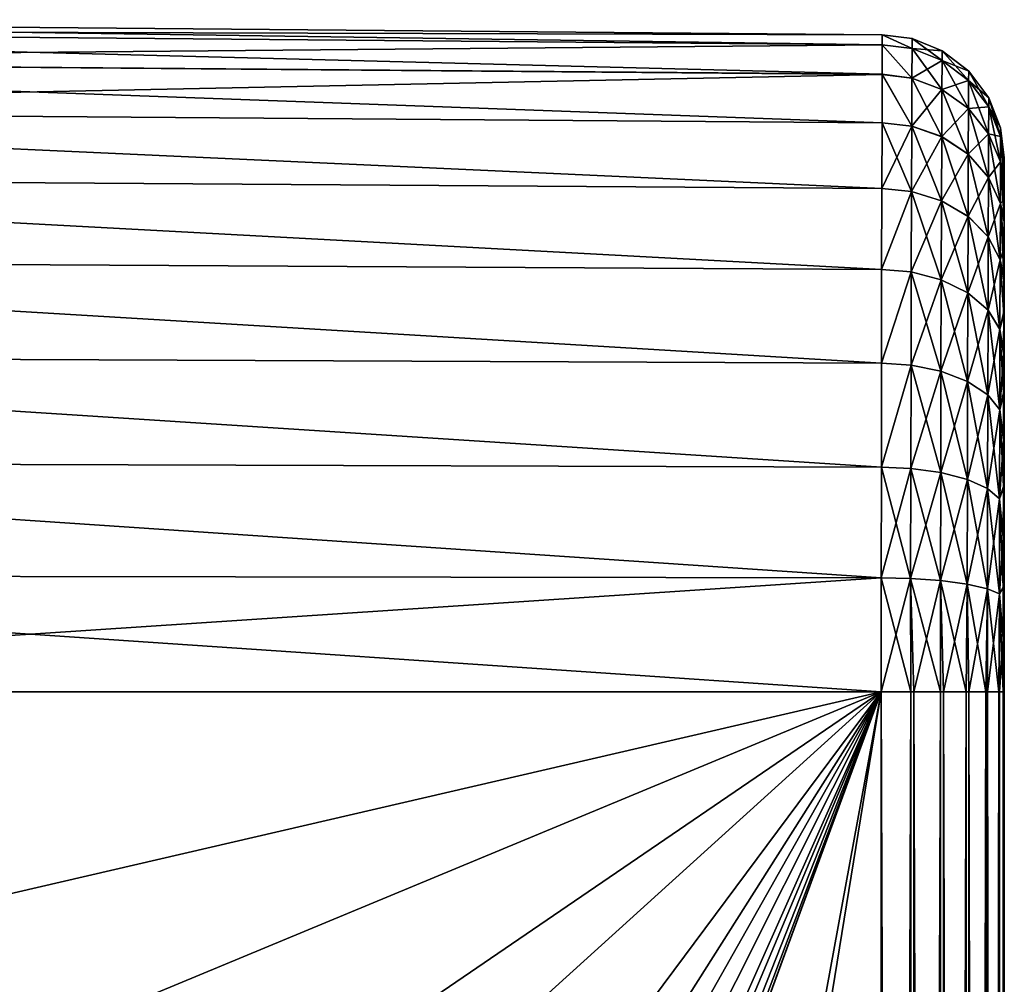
# Model space of a CAD drawing. Header units: metres. Extents: x 59 to 132, y -85 to 85.
# Tile 35 of 35: x 126 to 132, y 74 to 80. Entities that reach past the tile are written whole.
import ezdxf

# ---------------------------------------------------------------- set-up
doc = ezdxf.new("R2010")
doc.units = ezdxf.units.M
doc.layers.add('solid_21424500', color=7, linetype='CONTINUOUS')

msp = doc.modelspace()

# ---------------------------------------------------------------- linework, layer by layer
at = {"layer": 'solid_21424500'}
for points in [[(131.256332, 79.94558, -0.69598), (120.756546, 80.035843, -0.711723), (120.756546, 80.098122)], [(131.256546, 80.006485), (120.756546, 80.098122), (120.756546, 80.035843, 0.711723)], [(131.256546, 80.006485), (131.256332, 79.94558, -0.69598), (120.756546, 80.098122)], [(131.256332, 79.94558, -0.69598), (120.756546, 79.850937, -1.401732), (120.756546, 80.035843, -0.711723)], [(131.255768, 79.764915, 1.370188), (120.756546, 80.035843, 0.711723), (120.756546, 79.850937, 1.401732)], [(131.256332, 79.945633, 0.695678), (131.256546, 80.006485), (120.756546, 80.035843, 0.711723)], [(131.255768, 79.764915, 1.370188), (131.256332, 79.945633, 0.695678), (120.756546, 80.035843, 0.711723)], [(131.438324, 79.921875, -0.691838), (131.256332, 79.94558, -0.69598), (131.256546, 80.006485)], [(131.438324, 79.921944, 0.691371), (131.256546, 80.006485), (131.256332, 79.945633, 0.695678)], [(131.438614, 79.982376, -0.000235), (131.438324, 79.921875, -0.691838), (131.256546, 80.006485)], [(131.438324, 79.921944, 0.691371), (131.438614, 79.982376, -0.000235), (131.256546, 80.006485)], [(131.620697, 79.84893, -0.679102), (131.438324, 79.921875, -0.691838), (131.438614, 79.982376, -0.000235)], [(131.620972, 79.90831, -0.00023), (131.438614, 79.982376, -0.000235), (131.438324, 79.921944, 0.691371)], [(131.620972, 79.90831, -0.00023), (131.620697, 79.84893, -0.679102), (131.438614, 79.982376, -0.000235)], [(131.256332, 79.94558, -0.69598), (131.255768, 79.764771, -1.370587), (120.756546, 79.850937, -1.401732)], [(131.437485, 79.742371, 1.361999), (131.256332, 79.945633, 0.695678), (131.255768, 79.764915, 1.370188)], [(131.437485, 79.742203, -1.362442), (131.255768, 79.764771, -1.370587), (131.256332, 79.94558, -0.69598)], [(131.437485, 79.742371, 1.361999), (131.438324, 79.921944, 0.691371), (131.256332, 79.945633, 0.695678)], [(131.438324, 79.921875, -0.691838), (131.437485, 79.742203, -1.362442), (131.256332, 79.94558, -0.69598)], [(131.620697, 79.848999, 0.678644), (131.438324, 79.921944, 0.691371), (131.437485, 79.742371, 1.361999)], [(131.619888, 79.6726, -1.337361), (131.437485, 79.742203, -1.362442), (131.438324, 79.921875, -0.691838)], [(131.620697, 79.848999, 0.678644), (131.620972, 79.90831, -0.00023), (131.438324, 79.921944, 0.691371)], [(131.620697, 79.84893, -0.679102), (131.619888, 79.6726, -1.337361), (131.438324, 79.921875, -0.691838)], [(131.782715, 79.726662, -0.657653), (131.620697, 79.84893, -0.679102), (131.620972, 79.90831, -0.00023)], [(131.782974, 79.784157, -0.000223), (131.620972, 79.90831, -0.00023), (131.620697, 79.848999, 0.678644)], [(131.782974, 79.784157, -0.000223), (131.782715, 79.726662, -0.657653), (131.620972, 79.90831, -0.00023)], [(131.255768, 79.764771, -1.370587), (120.756546, 79.549057, -2.049092), (120.756546, 79.850937, -1.401732)], [(131.254883, 79.469856, 2.003036), (120.756546, 79.850937, 1.401732), (120.756546, 79.549057, 2.049092)], [(131.254883, 79.469856, 2.003036), (131.255768, 79.764915, 1.370188), (120.756546, 79.850937, 1.401732)], [(131.619888, 79.672768, 1.336927), (131.620697, 79.848999, 0.678644), (131.437485, 79.742371, 1.361999)], [(131.782715, 79.72673, 0.657209), (131.620697, 79.848999, 0.678644), (131.619888, 79.672768, 1.336927)], [(131.781952, 79.555931, -1.295121), (131.619888, 79.6726, -1.337361), (131.620697, 79.84893, -0.679102)], [(131.782715, 79.72673, 0.657209), (131.782974, 79.784157, -0.000223), (131.620697, 79.848999, 0.678644)], [(131.782715, 79.726662, -0.657653), (131.781952, 79.555931, -1.295121), (131.620697, 79.84893, -0.679102)], [(131.255768, 79.764771, -1.370587), (131.254883, 79.469673, -2.003352), (120.756546, 79.549057, -2.049092)], [(131.436203, 79.449051, 1.991252), (131.255768, 79.764915, 1.370188), (131.254883, 79.469856, 2.003036)], [(131.436203, 79.448814, -1.991652), (131.254883, 79.469673, -2.003352), (131.255768, 79.764771, -1.370587)], [(131.436203, 79.449051, 1.991252), (131.437485, 79.742371, 1.361999), (131.255768, 79.764915, 1.370188)], [(131.437485, 79.742203, -1.362442), (131.436203, 79.448814, -1.991652), (131.255768, 79.764771, -1.370587)], [(131.619888, 79.672768, 1.336927), (131.437485, 79.742371, 1.361999), (131.436203, 79.449051, 1.991252)], [(131.618652, 79.384666, -1.954989), (131.436203, 79.448814, -1.991652), (131.437485, 79.742203, -1.362442)], [(131.619888, 79.6726, -1.337361), (131.618652, 79.384666, -1.954989), (131.437485, 79.742203, -1.362442)], [(131.905258, 79.565926, -0.62939), (131.782715, 79.726662, -0.657653), (131.782974, 79.784157, -0.000223)], [(131.905502, 79.620934, -0.000214), (131.782974, 79.784157, -0.000223), (131.782715, 79.72673, 0.657209)], [(131.905502, 79.620934, -0.000214), (131.905258, 79.565926, -0.62939), (131.782974, 79.784157, -0.000223)], [(131.781952, 79.556091, 1.2947), (131.782715, 79.72673, 0.657209), (131.619888, 79.672768, 1.336927)], [(131.905258, 79.565987, 0.628966), (131.782715, 79.72673, 0.657209), (131.781952, 79.556091, 1.2947)], [(131.904541, 79.402557, -1.239464), (131.781952, 79.555931, -1.295121), (131.782715, 79.726662, -0.657653)], [(131.905258, 79.565987, 0.628966), (131.905502, 79.620934, -0.000214), (131.782715, 79.72673, 0.657209)], [(131.905258, 79.565926, -0.62939), (131.904541, 79.402557, -1.239464), (131.782715, 79.726662, -0.657653)], [(131.618652, 79.384903, 1.954596), (131.619888, 79.672768, 1.336927), (131.436203, 79.449051, 1.991252)], [(131.781952, 79.556091, 1.2947), (131.619888, 79.672768, 1.336927), (131.618652, 79.384903, 1.954596)], [(131.780777, 79.277145, -1.893241), (131.618652, 79.384666, -1.954989), (131.619888, 79.6726, -1.337361)], [(131.781952, 79.555931, -1.295121), (131.780777, 79.277145, -1.893241), (131.619888, 79.6726, -1.337361)], [(131.977509, 79.385658, -0.597649), (131.905258, 79.565926, -0.62939), (131.905502, 79.620934, -0.000214)], [(131.977737, 79.437889, -0.000203), (131.905502, 79.620934, -0.000214), (131.905258, 79.565987, 0.628966)], [(131.977737, 79.437889, -0.000203), (131.977509, 79.385658, -0.597649), (131.905502, 79.620934, -0.000214)], [(131.904541, 79.40271, 1.239061), (131.905258, 79.565987, 0.628966), (131.781952, 79.556091, 1.2947)], [(131.977509, 79.385719, 0.597246), (131.905258, 79.565987, 0.628966), (131.904541, 79.40271, 1.239061)], [(131.976868, 79.230553, -1.176956), (131.904541, 79.402557, -1.239464), (131.905258, 79.565926, -0.62939)], [(131.977509, 79.385719, 0.597246), (131.977737, 79.437889, -0.000203), (131.905258, 79.565987, 0.628966)], [(131.977509, 79.385658, -0.597649), (131.976868, 79.230553, -1.176956), (131.905258, 79.565926, -0.62939)], [(131.253799, 79.069412, -2.575047), (120.756546, 79.139351, -2.634209), (120.756546, 79.549057, -2.049092)], [(131.254883, 79.469673, -2.003352), (131.253799, 79.069412, -2.575047), (120.756546, 79.549057, -2.049092)], [(131.253799, 79.069489, 2.574951), (120.756546, 79.549057, 2.049092), (120.756546, 79.139351, 2.634209)], [(131.253799, 79.069489, 2.574951), (131.254883, 79.469856, 2.003036), (120.756546, 79.549057, 2.049092)], [(131.780777, 79.277374, 1.89286), (131.781952, 79.556091, 1.2947), (131.618652, 79.384903, 1.954596)], [(131.904541, 79.40271, 1.239061), (131.781952, 79.556091, 1.2947), (131.780777, 79.277374, 1.89286)], [(131.903458, 79.135796, -1.81188), (131.780777, 79.277145, -1.893241), (131.781952, 79.555931, -1.295121)], [(131.904541, 79.402557, -1.239464), (131.903458, 79.135796, -1.81188), (131.781952, 79.555931, -1.295121)], [(131.436203, 79.449051, 1.991252), (131.254883, 79.469856, 2.003036), (131.253799, 79.069489, 2.574951)], [(131.434647, 79.050652, -2.5604), (131.253799, 79.069412, -2.575047), (131.254883, 79.469673, -2.003352)], [(131.434647, 79.050957, 2.56003), (131.436203, 79.449051, 1.991252), (131.253799, 79.069489, 2.574951)], [(131.436203, 79.448814, -1.991652), (131.434647, 79.050652, -2.5604), (131.254883, 79.469673, -2.003352)], [(131.618652, 79.384903, 1.954596), (131.436203, 79.449051, 1.991252), (131.434647, 79.050957, 2.56003)], [(131.617126, 78.993912, -2.513267), (131.434647, 79.050652, -2.5604), (131.436203, 79.448814, -1.991652)], [(131.618652, 79.384666, -1.954989), (131.617126, 78.993912, -2.513267), (131.436203, 79.448814, -1.991652)], [(131.617126, 78.994209, 2.512903), (131.618652, 79.384903, 1.954596), (131.434647, 79.050957, 2.56003)], [(131.780777, 79.277374, 1.89286), (131.618652, 79.384903, 1.954596), (131.617126, 78.994209, 2.512903)], [(131.779343, 78.898804, -2.433886), (131.617126, 78.993912, -2.513267), (131.618652, 79.384666, -1.954989)], [(131.780777, 79.277145, -1.893241), (131.779343, 78.898804, -2.433886), (131.618652, 79.384666, -1.954989)], [(131.903458, 79.136017, 1.811516), (131.904541, 79.40271, 1.239061), (131.780777, 79.277374, 1.89286)], [(131.976868, 79.230698, 1.176573), (131.904541, 79.40271, 1.239061), (131.903458, 79.136017, 1.811516)], [(131.975891, 78.97728, -1.720504), (131.903458, 79.135796, -1.81188), (131.904541, 79.402557, -1.239464)], [(131.976868, 79.230698, 1.176573), (131.977509, 79.385719, 0.597246), (131.904541, 79.40271, 1.239061)], [(131.976868, 79.230553, -1.176956), (131.975891, 78.97728, -1.720504), (131.904541, 79.402557, -1.239464)], [(131.999741, 79.190575, 0.651282), (131.977509, 79.385719, 0.597246), (131.976868, 79.230698, 1.176573)], [(131.999466, 79.122025, -0.925346), (131.976868, 79.230553, -1.176956), (131.977509, 79.385658, -0.597649)], [(131.999939, 79.242531, -0.300598), (131.977509, 79.385658, -0.597649), (131.977737, 79.437889, -0.000203)], [(132, 79.256035, 0.018893), (131.977737, 79.437889, -0.000203), (131.977509, 79.385719, 0.597246)], [(131.999924, 79.238831, 0.338229), (132, 79.256035, 0.018893), (131.977509, 79.385719, 0.597246)], [(131.999741, 79.190575, 0.651282), (131.999924, 79.238831, 0.338229), (131.977509, 79.385719, 0.597246)], [(131.999771, 79.198006, -0.61403), (131.999466, 79.122025, -0.925346), (131.977509, 79.385658, -0.597649)], [(131.999939, 79.242531, -0.300598), (131.999771, 79.198006, -0.61403), (131.977509, 79.385658, -0.597649)], [(132, 79.256035, 0.018893), (131.999939, 79.242531, -0.300598), (131.977737, 79.437889, -0.000203)], [(131.779343, 78.899094, 2.433534), (131.780777, 79.277374, 1.89286), (131.617126, 78.994209, 2.512903)], [(131.903458, 79.136017, 1.811516), (131.780777, 79.277374, 1.89286), (131.779343, 78.899094, 2.433534)], [(131.902145, 78.773766, -2.329291), (131.779343, 78.898804, -2.433886), (131.780777, 79.277145, -1.893241)], [(131.903458, 79.135796, -1.81188), (131.902145, 78.773766, -2.329291), (131.780777, 79.277145, -1.893241)], [(131.975891, 78.977478, 1.720158), (131.976868, 79.230698, 1.176573), (131.903458, 79.136017, 1.811516)], [(131.999008, 79.001854, 1.263128), (131.976868, 79.230698, 1.176573), (131.975891, 78.977478, 1.720158)], [(131.998566, 78.883148, -1.515052), (131.975891, 78.97728, -1.720504), (131.976868, 79.230553, -1.176956)], [(131.99942, 79.110687, 0.962129), (131.999741, 79.190575, 0.651282), (131.976868, 79.230698, 1.176573)], [(131.999008, 79.001854, 1.263128), (131.99942, 79.110687, 0.962129), (131.976868, 79.230698, 1.176573)], [(131.999054, 79.016685, -1.227531), (131.998566, 78.883148, -1.515052), (131.976868, 79.230553, -1.176956)], [(131.999466, 79.122025, -0.925346), (131.999054, 79.016685, -1.227531), (131.976868, 79.230553, -1.176956)], [(131.998901, -21.989182, -1.326854), (131.999939, 79.242531, -0.300598), (132, 79.256035, 0.018893)], [(131.998901, -21.989182, -1.326854), (132, 79.256035, 0.018893), (131.999924, 79.238831, 0.338229)], [(131.998901, -21.989182, -1.326854), (131.999771, 79.198006, -0.61403), (131.999939, 79.242531, -0.300598)], [(131.998901, -21.989182, -1.326854), (131.999924, 79.238831, 0.338229), (131.999741, 79.190575, 0.651282)], [(131.998901, -21.989182, -1.326854), (131.999466, 79.122025, -0.925346), (131.999771, 79.198006, -0.61403)], [(131.998901, -21.989182, -1.326854), (131.999741, 79.190575, 0.651282), (131.99942, 79.110687, 0.962129)], [(131.252655, 78.575859, -3.068738), (120.756546, 78.634232, -3.139335), (120.756546, 79.139351, -2.634209)], [(131.253799, 79.069412, -2.575047), (131.252655, 78.575859, -3.068738), (120.756546, 79.139351, -2.634209)], [(131.252655, 78.575829, 3.068769), (120.756546, 79.139351, 2.634209), (120.756546, 78.634232, 3.139335)], [(131.252655, 78.575829, 3.068769), (131.253799, 79.069489, 2.574951), (120.756546, 79.139351, 2.634209)], [(131.902145, 78.774048, 2.328954), (131.903458, 79.136017, 1.811516), (131.779343, 78.899094, 2.433534)], [(131.975891, 78.977478, 1.720158), (131.903458, 79.136017, 1.811516), (131.902145, 78.774048, 2.328954)], [(131.974686, 78.633545, -2.211821), (131.902145, 78.773766, -2.329291), (131.903458, 79.135796, -1.81188)], [(131.975891, 78.97728, -1.720504), (131.974686, 78.633545, -2.211821), (131.903458, 79.135796, -1.81188)], [(131.998901, -21.989182, -1.326854), (131.999054, 79.016685, -1.227531), (131.999466, 79.122025, -0.925346)], [(131.998901, -21.989182, -1.326854), (131.99942, 79.110687, 0.962129), (131.999008, 79.001854, 1.263128)], [(131.434647, 79.050957, 2.56003), (131.253799, 79.069489, 2.574951), (131.252655, 78.575829, 3.068769)], [(131.434647, 79.050652, -2.5604), (131.252655, 78.575859, -3.068738), (131.253799, 79.069412, -2.575047)], [(131.432983, 78.560143, 3.051074), (131.434647, 79.050957, 2.56003), (131.252655, 78.575829, 3.068769)], [(131.434647, 79.050652, -2.5604), (131.432983, 78.559792, -3.051384), (131.252655, 78.575859, -3.068738)], [(131.617126, 78.994209, 2.512903), (131.434647, 79.050957, 2.56003), (131.432983, 78.560143, 3.051074)], [(131.615524, 78.512177, -2.995213), (131.432983, 78.559792, -3.051384), (131.434647, 79.050652, -2.5604)], [(131.617126, 78.993912, -2.513267), (131.615524, 78.512177, -2.995213), (131.434647, 79.050652, -2.5604)], [(131.615524, 78.512527, 2.994908), (131.617126, 78.994209, 2.512903), (131.432983, 78.560143, 3.051074)], [(131.779343, 78.899094, 2.433534), (131.617126, 78.994209, 2.512903), (131.615524, 78.512527, 2.994908)], [(131.777817, 78.432373, -2.900609), (131.615524, 78.512177, -2.995213), (131.617126, 78.993912, -2.513267)], [(131.779343, 78.898804, -2.433886), (131.777817, 78.432373, -2.900609), (131.617126, 78.993912, -2.513267)], [(131.974686, 78.633812, 2.211501), (131.975891, 78.977478, 1.720158), (131.902145, 78.774048, 2.328954)], [(131.997925, 78.700737, 1.820732), (131.975891, 78.977478, 1.720158), (131.974686, 78.633812, 2.211501)], [(131.997375, 78.531662, -2.050286), (131.974686, 78.633545, -2.211821), (131.975891, 78.97728, -1.720504)], [(131.998505, 78.865692, 1.548104), (131.999008, 79.001854, 1.263128), (131.975891, 78.977478, 1.720158)], [(131.997925, 78.700737, 1.820732), (131.998505, 78.865692, 1.548104), (131.975891, 78.977478, 1.720158)], [(131.998001, 78.72023, -1.791432), (131.997375, 78.531662, -2.050286), (131.975891, 78.97728, -1.720504)], [(131.998566, 78.883148, -1.515052), (131.998001, 78.72023, -1.791432), (131.975891, 78.97728, -1.720504)], [(131.998825, -21.986679, 1.368507), (131.999008, 79.001854, 1.263128), (131.998505, 78.865692, 1.548104)], [(131.998901, -21.989182, -1.326854), (131.998566, 78.883148, -1.515052), (131.999054, 79.016685, -1.227531)], [(131.998901, -21.989182, -1.326854), (131.999008, 79.001854, 1.263128), (131.998825, -21.986679, 1.368507)], [(131.777817, 78.432709, 2.900314), (131.779343, 78.899094, 2.433534), (131.615524, 78.512527, 2.994908)], [(131.902145, 78.774048, 2.328954), (131.779343, 78.899094, 2.433534), (131.777817, 78.432709, 2.900314)], [(131.900726, 78.327461, -2.775957), (131.777817, 78.432373, -2.900609), (131.779343, 78.898804, -2.433886)], [(131.902145, 78.773766, -2.329291), (131.900726, 78.327461, -2.775957), (131.779343, 78.898804, -2.433886)], [(131.989944, -21.662216, -4.010766), (131.998001, 78.72023, -1.791432), (131.998566, 78.883148, -1.515052)], [(131.989944, -21.662216, -4.010766), (131.998566, 78.883148, -1.515052), (131.998901, -21.989182, -1.326854)], [(131.998825, -21.986679, 1.368507), (131.998505, 78.865692, 1.548104), (131.997925, 78.700737, 1.820732)], [(131.900726, 78.327782, 2.775674), (131.902145, 78.774048, 2.328954), (131.777817, 78.432709, 2.900314)], [(131.974686, 78.633812, 2.211501), (131.902145, 78.774048, 2.328954), (131.900726, 78.327782, 2.775674)], [(131.973404, 78.209801, -2.63596), (131.900726, 78.327461, -2.775957), (131.902145, 78.773766, -2.329291)], [(131.974686, 78.633545, -2.211821), (131.973404, 78.209801, -2.63596), (131.902145, 78.773766, -2.329291)], [(131.989944, -21.662216, -4.010766), (131.997375, 78.531662, -2.050286), (131.998001, 78.72023, -1.791432)], [(131.997314, 78.511177, 2.075274), (131.997925, 78.700737, 1.820732), (131.974686, 78.633812, 2.211501)], [(131.998825, -21.986679, 1.368507), (131.997925, 78.700737, 1.820732), (131.997314, 78.511177, 2.075274)], [(131.251572, 78.003845, -3.469424), (120.756546, 78.049011, -3.549102), (120.756546, 78.634232, -3.139335)], [(131.252655, 78.575859, -3.068738), (131.251572, 78.003845, -3.469424), (120.756546, 78.634232, -3.139335)], [(131.251572, 78.003761, 3.469471), (120.756546, 78.634232, 3.139335), (120.756546, 78.049011, 3.549102)], [(131.251572, 78.003761, 3.469471), (131.252655, 78.575829, 3.068769), (120.756546, 78.634232, 3.139335)], [(131.973404, 78.210106, 2.635692), (131.974686, 78.633812, 2.211501), (131.900726, 78.327782, 2.775674)], [(131.996674, 78.299118, 2.308216), (131.974686, 78.633812, 2.211501), (131.973404, 78.210106, 2.635692)], [(131.996735, 78.319077, -2.287855), (131.973404, 78.209801, -2.63596), (131.974686, 78.633545, -2.211821)], [(131.996674, 78.299118, 2.308216), (131.997314, 78.511177, 2.075274), (131.974686, 78.633812, 2.211501)], [(131.997375, 78.531662, -2.050286), (131.996735, 78.319077, -2.287855), (131.974686, 78.633545, -2.211821)], [(131.432983, 78.559792, -3.051384), (131.251572, 78.003845, -3.469424), (131.252655, 78.575859, -3.068738)], [(131.432983, 78.560143, 3.051074), (131.252655, 78.575829, 3.068769), (131.251572, 78.003761, 3.469471)], [(131.431412, 77.991478, 3.449408), (131.432983, 78.560143, 3.051074), (131.251572, 78.003761, 3.469471)], [(131.432983, 78.559792, -3.051384), (131.431412, 77.991203, -3.449561), (131.251572, 78.003845, -3.469424)], [(131.615524, 78.512527, 2.994908), (131.432983, 78.560143, 3.051074), (131.431412, 77.991478, 3.449408)], [(131.613998, 77.954163, -3.38606), (131.431412, 77.991203, -3.449561), (131.432983, 78.559792, -3.051384)], [(131.615524, 78.512177, -2.995213), (131.613998, 77.954163, -3.38606), (131.432983, 78.559792, -3.051384)], [(131.613998, 77.954437, 3.385909), (131.615524, 78.512527, 2.994908), (131.431412, 77.991478, 3.449408)], [(131.777817, 78.432709, 2.900314), (131.615524, 78.512527, 2.994908), (131.613998, 77.954437, 3.385909)], [(131.776382, 77.89209, -3.279111), (131.613998, 77.954163, -3.38606), (131.615524, 78.512177, -2.995213)], [(131.777817, 78.432373, -2.900609), (131.776382, 77.89209, -3.279111), (131.615524, 78.512177, -2.995213)], [(131.989944, -21.662216, -4.010766), (131.996735, 78.319077, -2.287855), (131.997375, 78.531662, -2.050286)], [(131.998825, -21.986679, 1.368507), (131.997314, 78.511177, 2.075274), (131.996674, 78.299118, 2.308216)], [(131.776382, 77.892349, 3.278965), (131.777817, 78.432709, 2.900314), (131.613998, 77.954437, 3.385909)], [(131.900726, 78.327782, 2.775674), (131.777817, 78.432709, 2.900314), (131.776382, 77.892349, 3.278965)], [(131.899399, 77.810478, -3.138193), (131.776382, 77.89209, -3.279111), (131.777817, 78.432373, -2.900609)], [(131.900726, 78.327461, -2.775957), (131.899399, 77.810478, -3.138193), (131.777817, 78.432373, -2.900609)], [(131.899399, 77.81073, 3.138053), (131.900726, 78.327782, 2.775674), (131.776382, 77.892349, 3.278965)], [(131.973404, 78.210106, 2.635692), (131.900726, 78.327782, 2.775674), (131.899399, 77.81073, 3.138053)], [(131.972198, 77.718948, -2.979928), (131.899399, 77.810478, -3.138193), (131.900726, 78.327461, -2.775957)], [(131.973404, 78.209801, -2.63596), (131.972198, 77.718948, -2.979928), (131.900726, 78.327461, -2.775957)], [(131.996735, 78.319077, -2.287855), (131.996078, 78.080978, -2.506759), (131.973404, 78.209801, -2.63596)], [(131.989944, -21.662216, -4.010766), (131.993362, 24.427891, -3.25963), (131.996735, 78.319077, -2.287855)], [(131.993362, 24.427891, -3.25963), (131.996078, 78.080978, -2.506759), (131.996735, 78.319077, -2.287855)], [(131.996017, 78.062866, 2.521939), (131.996674, 78.299118, 2.308216), (131.973404, 78.210106, 2.635692)], [(131.998825, -21.986679, 1.368507), (131.996674, 78.299118, 2.308216), (131.996017, 78.062866, 2.521939)], [(131.972198, 77.719193, 2.979795), (131.973404, 78.210106, 2.635692), (131.899399, 77.81073, 3.138053)], [(131.996017, 78.062866, 2.521939), (131.973404, 78.210106, 2.635692), (131.972198, 77.719193, 2.979795)], [(131.995438, 77.823288, -2.700855), (131.972198, 77.718948, -2.979928), (131.973404, 78.209801, -2.63596)], [(131.996078, 78.080978, -2.506759), (131.995438, 77.823288, -2.700855), (131.973404, 78.209801, -2.63596)], [(131.995407, 77.807755, 2.711304), (131.996017, 78.062866, 2.521939), (131.972198, 77.719193, 2.979795)], [(131.993362, 24.427891, -3.25963), (131.995438, 77.823288, -2.700855), (131.996078, 78.080978, -2.506759)], [(131.998825, -21.986679, 1.368507), (131.996017, 78.062866, 2.521939), (131.995407, 77.807755, 2.711304)], [(131.250687, 77.370651, -3.764794), (120.756546, 77.401497, -3.851025), (120.756546, 78.049011, -3.549102)], [(131.251572, 78.003845, -3.469424), (131.250687, 77.370651, -3.764794), (120.756546, 78.049011, -3.549102)], [(131.250687, 77.370651, 3.764794), (120.756546, 78.049011, 3.549102), (120.756546, 77.401497, 3.851025)], [(131.250687, 77.370651, 3.764794), (131.251572, 78.003761, 3.469471), (120.756546, 78.049011, 3.549102)], [(131.431412, 77.991203, -3.449561), (131.250687, 77.370651, -3.764794), (131.251572, 78.003845, -3.469424)], [(131.431412, 77.991478, 3.449408), (131.251572, 78.003761, 3.469471), (131.250687, 77.370651, 3.764794)], [(131.43013, 77.362358, 3.742903), (131.431412, 77.991478, 3.449408), (131.250687, 77.370651, 3.764794)], [(131.431412, 77.991203, -3.449561), (131.43013, 77.362267, -3.742948), (131.250687, 77.370651, -3.764794)], [(131.613998, 77.954437, 3.385909), (131.431412, 77.991478, 3.449408), (131.43013, 77.362358, 3.742903)], [(131.612762, 77.336929, -3.674045), (131.43013, 77.362267, -3.742948), (131.431412, 77.991203, -3.449561)], [(131.612762, 77.337021, 3.674001), (131.613998, 77.954437, 3.385909), (131.43013, 77.362358, 3.742903)], [(131.613998, 77.954163, -3.38606), (131.612762, 77.336929, -3.674045), (131.431412, 77.991203, -3.449561)], [(131.776382, 77.892349, 3.278965), (131.613998, 77.954437, 3.385909), (131.612762, 77.337021, 3.674001)], [(131.775208, 77.294456, -3.558001), (131.612762, 77.336929, -3.674045), (131.613998, 77.954163, -3.38606)], [(131.776382, 77.89209, -3.279111), (131.775208, 77.294456, -3.558001), (131.613998, 77.954163, -3.38606)], [(131.775208, 77.294548, 3.557958), (131.776382, 77.892349, 3.278965), (131.612762, 77.337021, 3.674001)], [(131.899399, 77.81073, 3.138053), (131.776382, 77.892349, 3.278965), (131.775208, 77.294548, 3.557958)], [(131.898315, 77.238625, -3.405097), (131.775208, 77.294456, -3.558001), (131.776382, 77.89209, -3.279111)], [(131.899399, 77.810478, -3.138193), (131.898315, 77.238625, -3.405097), (131.776382, 77.89209, -3.279111)], [(131.995438, 77.823288, -2.700855), (131.994858, 77.547112, -2.867394), (131.972198, 77.718948, -2.979928)], [(131.993362, 24.427891, -3.25963), (131.994858, 77.547112, -2.867394), (131.995438, 77.823288, -2.700855)], [(131.898315, 77.238708, 3.405056), (131.899399, 77.81073, 3.138053), (131.775208, 77.294548, 3.557958)], [(131.972198, 77.719193, 2.979795), (131.899399, 77.81073, 3.138053), (131.898315, 77.238708, 3.405056)], [(131.971222, 77.176003, -3.233371), (131.898315, 77.238625, -3.405097), (131.899399, 77.810478, -3.138193)], [(131.972198, 77.718948, -2.979928), (131.971222, 77.176003, -3.233371), (131.899399, 77.810478, -3.138193)], [(131.994843, 77.534798, 2.87415), (131.995407, 77.807755, 2.711304), (131.972198, 77.719193, 2.979795)], [(131.998825, -21.986679, 1.368507), (131.995407, 77.807755, 2.711304), (131.994843, 77.534798, 2.87415)], [(131.971222, 77.176086, 3.233333), (131.972198, 77.719193, 2.979795), (131.898315, 77.238708, 3.405056)], [(131.994843, 77.534798, 2.87415), (131.972198, 77.719193, 2.979795), (131.971222, 77.176086, 3.233333)], [(131.994339, 77.251289, -3.008269), (131.971222, 77.176003, -3.233371), (131.972198, 77.718948, -2.979928)], [(131.994858, 77.547112, -2.867394), (131.994339, 77.251289, -3.008269), (131.972198, 77.718948, -2.979928)], [(131.994324, 77.242935, 3.012004), (131.994843, 77.534798, 2.87415), (131.971222, 77.176086, 3.233333)], [(131.993362, 24.427891, -3.25963), (131.994339, 77.251289, -3.008269), (131.994858, 77.547112, -2.867394)], [(131.998825, -21.986679, 1.368507), (131.994843, 77.534798, 2.87415), (131.994324, 77.242935, 3.012004)], [(131.250122, 76.695831, -3.945658), (120.756546, 76.711487, -4.035886), (120.756546, 77.401497, -3.851025)], [(131.250687, 77.370651, -3.764794), (131.250122, 76.695831, -3.945658), (120.756546, 77.401497, -3.851025)], [(131.250122, 76.695877, 3.94565), (120.756546, 77.401497, 3.851025), (120.756546, 76.711487, 4.035886)], [(131.250122, 76.695877, 3.94565), (131.250687, 77.370651, 3.764794), (120.756546, 77.401497, 3.851025)], [(131.429306, 76.691498, -3.922662), (131.250122, 76.695831, -3.945658), (131.250687, 77.370651, -3.764794)], [(131.43013, 77.362358, 3.742903), (131.250687, 77.370651, 3.764794), (131.250122, 76.695877, 3.94565)], [(131.429306, 76.691498, 3.922667), (131.43013, 77.362358, 3.742903), (131.250122, 76.695877, 3.94565)], [(131.43013, 77.362267, -3.742948), (131.429306, 76.691498, -3.922662), (131.250687, 77.370651, -3.764794)], [(131.612762, 77.337021, 3.674001), (131.43013, 77.362358, 3.742903), (131.429306, 76.691498, 3.922667)], [(131.611954, 76.678642, -3.850451), (131.429306, 76.691498, -3.922662), (131.43013, 77.362267, -3.742948)], [(131.612762, 77.336929, -3.674045), (131.611954, 76.678642, -3.850451), (131.43013, 77.362267, -3.742948)], [(131.611954, 76.678635, 3.850456), (131.612762, 77.337021, 3.674001), (131.429306, 76.691498, 3.922667)], [(131.775208, 77.294548, 3.557958), (131.612762, 77.337021, 3.674001), (131.611954, 76.678635, 3.850456)], [(131.774445, 76.657082, -3.728834), (131.611954, 76.678642, -3.850451), (131.612762, 77.336929, -3.674045)], [(131.774445, 76.657074, 3.728839), (131.775208, 77.294548, 3.557958), (131.611954, 76.678635, 3.850456)], [(131.775208, 77.294456, -3.558001), (131.774445, 76.657082, -3.728834), (131.612762, 77.336929, -3.674045)], [(131.898315, 77.238708, 3.405056), (131.775208, 77.294548, 3.557958), (131.774445, 76.657074, 3.728839)], [(131.897614, 76.628738, -3.568588), (131.774445, 76.657082, -3.728834), (131.775208, 77.294456, -3.558001)], [(131.898315, 77.238625, -3.405097), (131.897614, 76.628738, -3.568588), (131.775208, 77.294456, -3.558001)], [(131.897614, 76.628731, 3.568593), (131.898315, 77.238708, 3.405056), (131.774445, 76.657074, 3.728839)], [(131.971222, 77.176086, 3.233333), (131.898315, 77.238708, 3.405056), (131.897614, 76.628731, 3.568593)], [(131.970581, 76.596954, -3.388616), (131.897614, 76.628738, -3.568588), (131.898315, 77.238625, -3.405097)], [(131.971222, 77.176003, -3.233371), (131.970581, 76.596954, -3.388616), (131.898315, 77.238625, -3.405097)], [(131.994339, 77.251289, -3.008269), (131.993927, 76.946678, -3.118802), (131.971222, 77.176003, -3.233371)], [(131.993912, 76.941765, 3.120324), (131.994324, 77.242935, 3.012004), (131.971222, 77.176086, 3.233333)], [(131.993362, 24.427891, -3.25963), (131.993927, 76.946678, -3.118802), (131.994339, 77.251289, -3.008269)], [(131.998825, -21.986679, 1.368507), (131.994324, 77.242935, 3.012004), (131.993912, 76.941765, 3.120324)], [(131.970581, 76.596947, 3.388621), (131.971222, 77.176086, 3.233333), (131.897614, 76.628731, 3.568593)], [(131.993912, 76.941765, 3.120324), (131.971222, 77.176086, 3.233333), (131.970581, 76.596947, 3.388621)], [(131.993607, 76.638535, -3.196688), (131.970581, 76.596954, -3.388616), (131.971222, 77.176003, -3.233371)], [(131.993927, 76.946678, -3.118802), (131.993607, 76.638535, -3.196688), (131.971222, 77.176003, -3.233371)], [(131.993607, 76.635941, 3.196877), (131.993912, 76.941765, 3.120324), (131.970581, 76.596947, 3.388621)], [(131.993362, 24.427891, -3.25963), (131.993607, 76.638535, -3.196688), (131.993927, 76.946678, -3.118802)], [(131.998825, -21.986679, 1.368507), (131.993912, 76.941765, 3.120324), (131.993607, 76.635941, 3.196877)], [(131.250122, 76.695877, 3.94565), (120.756546, 76.711487, 4.035886), (120.756546, 76, 4.09812)], [(131.249908, 76, -4.006546), (120.756546, 76, -4.09812), (120.756546, 76.711487, -4.035886)], [(131.250122, 76.695831, -3.945658), (131.249908, 76, -4.006546), (120.756546, 76.711487, -4.035886)], [(131.249908, 76, 4.006546), (131.250122, 76.695877, 3.94565), (120.756546, 76, 4.09812)], [(131.429306, 76.691498, 3.922667), (131.250122, 76.695877, 3.94565), (131.249908, 76, 4.006546)], [(131.430664, 76, -3.982813), (131.249908, 76, -4.006546), (131.250122, 76.695831, -3.945658)], [(131.448471, 76, 3.977983), (131.429306, 76.691498, 3.922667), (131.249908, 76, 4.006546)], [(131.429306, 76.691498, -3.922662), (131.430664, 76, -3.982813), (131.250122, 76.695831, -3.945658)], [(131.611496, 76, -3.910015), (131.430664, 76, -3.982813), (131.429306, 76.691498, -3.922662)], [(131.611954, 76.678642, -3.850451), (131.611496, 76, -3.910015), (131.429306, 76.691498, -3.922662)], [(131.611954, 76.678635, 3.850456), (131.429306, 76.691498, 3.922667), (131.448471, 76, 3.977983)], [(131.448471, 76, 3.977983), (131.630188, 76, 3.899124), (131.611954, 76.678635, 3.850456)], [(131.766907, 76, -3.793612), (131.611496, 76, -3.910015), (131.611954, 76.678642, -3.850451)], [(131.774445, 76.657082, -3.728834), (131.766907, 76, -3.793612), (131.611954, 76.678642, -3.850451)], [(131.774445, 76.657074, 3.728839), (131.611954, 76.678635, 3.850456), (131.630188, 76, 3.899124)], [(131.630188, 76, 3.899124), (131.782852, 76, 3.777586), (131.774445, 76.657074, 3.728839)], [(131.887726, 76, -3.640376), (131.766907, 76, -3.793612), (131.774445, 76.657082, -3.728834)], [(131.897614, 76.628738, -3.568588), (131.887726, 76, -3.640376), (131.774445, 76.657082, -3.728834)], [(131.897614, 76.628731, 3.568593), (131.774445, 76.657074, 3.728839), (131.782852, 76, 3.777586)], [(131.782852, 76, 3.777586), (131.897507, 76, 3.62346), (131.897614, 76.628731, 3.568593)], [(131.965729, 76, -3.458303), (131.887726, 76, -3.640376), (131.897614, 76.628738, -3.568588)], [(131.970581, 76.596947, 3.388621), (131.897614, 76.628731, 3.568593), (131.897507, 76, 3.62346)], [(131.970581, 76.596954, -3.388616), (131.965729, 76, -3.458303), (131.897614, 76.628738, -3.568588)], [(131.993607, 76.638535, -3.196688), (131.993423, 76.32299, -3.243625), (131.970581, 76.596954, -3.388616)], [(131.993423, 76.322029, 3.243306), (131.993607, 76.635941, 3.196877), (131.970581, 76.596947, 3.388621)], [(131.993362, 24.427891, -3.25963), (131.993423, 76.32299, -3.243625), (131.993607, 76.638535, -3.196688)], [(131.998825, -21.986679, 1.368507), (131.993607, 76.635941, 3.196877), (131.993423, 76.322029, 3.243306)], [(131.969986, 76, 3.4424), (131.970581, 76.596947, 3.388621), (131.897507, 76, 3.62346)], [(131.993362, 76, -3.25963), (131.965729, 76, -3.458303), (131.970581, 76.596954, -3.388616)], [(131.993423, 76.322029, 3.243306), (131.970581, 76.596947, 3.388621), (131.969986, 76, 3.4424)], [(131.993423, 76.32299, -3.243625), (131.993362, 76, -3.25963), (131.970581, 76.596954, -3.388616)], [(131.993362, 76, 3.25963), (131.993423, 76.322029, 3.243306), (131.969986, 76, 3.4424)], [(131.993362, 24.427891, -3.25963), (131.993362, 76, -3.25963), (131.993423, 76.32299, -3.243625)], [(131.993362, 24.427891, 3.25963), (131.993423, 76.322029, 3.243306), (131.993362, 76, 3.25963)], [(131.993362, 24.427891, 3.25963), (131.998825, -21.986679, 1.368507), (131.993423, 76.322029, 3.243306)], [(123.335236, 74.164383, 4.075616), (131.249908, 76, 4.006546), (120.756546, 76, 4.09812)], [(131.249908, 24.427891, -4.006546), (120.756546, 76, -4.09812), (131.249908, 76, -4.006546)], [(122.866264, 24.486567, -4.079709), (120.756546, 76, -4.09812), (131.249908, 24.427891, -4.006546)], [(121.81543, 24.489191, 4.08888), (122.868362, 24.486538, 4.07969), (131.249908, 76, 4.006546)], [(126.699127, 63.59798, 4.04626), (121.81543, 24.489191, 4.08888), (131.249908, 76, 4.006546)], [(122.868362, 24.486538, 4.07969), (131.249908, 24.427891, 4.006546), (131.249908, 76, 4.006546)], [(123.335236, 74.164383, 4.075616), (126.834091, 74.164383, 4.045082), (131.249908, 76, 4.006546)], [(126.693962, 65.173363, 4.046305), (131.249908, 76, 4.006546), (126.824333, 66.046692, 4.045167)], [(126.693962, 65.173363, 4.046305), (126.828773, 64.789604, 4.045128), (131.249908, 76, 4.006546)], [(126.83223, 63.985817, 4.045098), (126.699127, 63.59798, 4.04626), (131.249908, 76, 4.006546)], [(126.824333, 67.173058, 4.045167), (126.824333, 66.046692, 4.045167), (131.249908, 76, 4.006546)], [(126.827805, 68.167351, 4.045137), (126.824333, 67.173058, 4.045167), (131.249908, 76, 4.006546)], [(126.827484, 70.05381, 4.04514), (126.827805, 69.019951, 4.045137), (131.249908, 76, 4.006546)], [(126.827484, 71.990761, 4.04514), (126.827484, 70.05381, 4.04514), (131.249908, 76, 4.006546)], [(126.834091, 72.983078, 4.045082), (126.827484, 71.990761, 4.04514), (131.249908, 76, 4.006546)], [(126.827805, 69.019951, 4.045137), (126.827805, 68.167351, 4.045137), (131.249908, 76, 4.006546)], [(126.828773, 64.789604, 4.045128), (126.874893, 64.388908, 4.044726), (131.249908, 76, 4.006546)], [(126.874893, 64.388908, 4.044726), (126.83223, 63.985817, 4.045098), (131.249908, 76, 4.006546)], [(126.834091, 74.164383, 4.045082), (126.834091, 72.983078, 4.045082), (131.249908, 76, 4.006546)], [(131.249908, 24.427891, -4.006546), (131.249908, 76, -4.006546), (131.430664, 76, -3.982813)], [(131.432922, 24.427891, 3.982223), (131.448471, 76, 3.977983), (131.249908, 76, 4.006546)], [(131.432922, 24.427891, 3.982223), (131.249908, 76, 4.006546), (131.249908, 24.427891, 4.006546)], [(131.433594, 24.427891, -3.982049), (131.249908, 24.427891, -4.006546), (131.430664, 76, -3.982813)], [(131.433594, 24.427891, -3.982049), (131.430664, 76, -3.982813), (131.611496, 76, -3.910015)], [(131.613403, 24.427891, 3.908937), (131.448471, 76, 3.977983), (131.432922, 24.427891, 3.982223)], [(131.614044, 24.427891, -3.908572), (131.433594, 24.427891, -3.982049), (131.611496, 76, -3.910015)], [(131.613403, 24.427891, 3.908937), (131.630188, 76, 3.899124), (131.448471, 76, 3.977983)], [(131.614044, 24.427891, -3.908572), (131.611496, 76, -3.910015), (131.766907, 76, -3.793612)], [(131.766891, 24.427891, 3.793628), (131.630188, 76, 3.899124), (131.613403, 24.427891, 3.908937)], [(131.775864, 24.427891, -3.784729), (131.614044, 24.427891, -3.908572), (131.766907, 76, -3.793612)], [(131.766891, 24.427891, 3.793628), (131.782852, 76, 3.777586), (131.630188, 76, 3.899124)], [(131.887711, 24.427891, 3.640396), (131.782852, 76, 3.777586), (131.766891, 24.427891, 3.793628)], [(131.775864, 24.427891, -3.784729), (131.766907, 76, -3.793612), (131.887726, 76, -3.640376)], [(131.89621, 24.427891, -3.625759), (131.775864, 24.427891, -3.784729), (131.887726, 76, -3.640376)], [(131.887711, 24.427891, 3.640396), (131.897507, 76, 3.62346), (131.782852, 76, 3.777586)], [(131.965729, 24.427891, 3.45832), (131.897507, 76, 3.62346), (131.887711, 24.427891, 3.640396)], [(131.89621, 24.427891, -3.625759), (131.887726, 76, -3.640376), (131.965729, 76, -3.458303)], [(131.968033, 24.427891, -3.449875), (131.89621, 24.427891, -3.625759), (131.965729, 76, -3.458303)], [(131.965729, 24.427891, 3.45832), (131.969986, 76, 3.4424), (131.897507, 76, 3.62346)], [(131.968033, 24.427891, -3.449875), (131.965729, 76, -3.458303), (131.993362, 76, -3.25963)], [(131.993362, 24.427891, 3.25963), (131.969986, 76, 3.4424), (131.965729, 24.427891, 3.45832)], [(131.993362, 24.427891, -3.25963), (131.968033, 24.427891, -3.449875), (131.993362, 76, -3.25963)], [(131.993362, 24.427891, 3.25963), (131.993362, 76, 3.25963), (131.969986, 76, 3.4424)]]:
    msp.add_3dface(points, dxfattribs=at)

doc.saveas('drawing.dxf')
